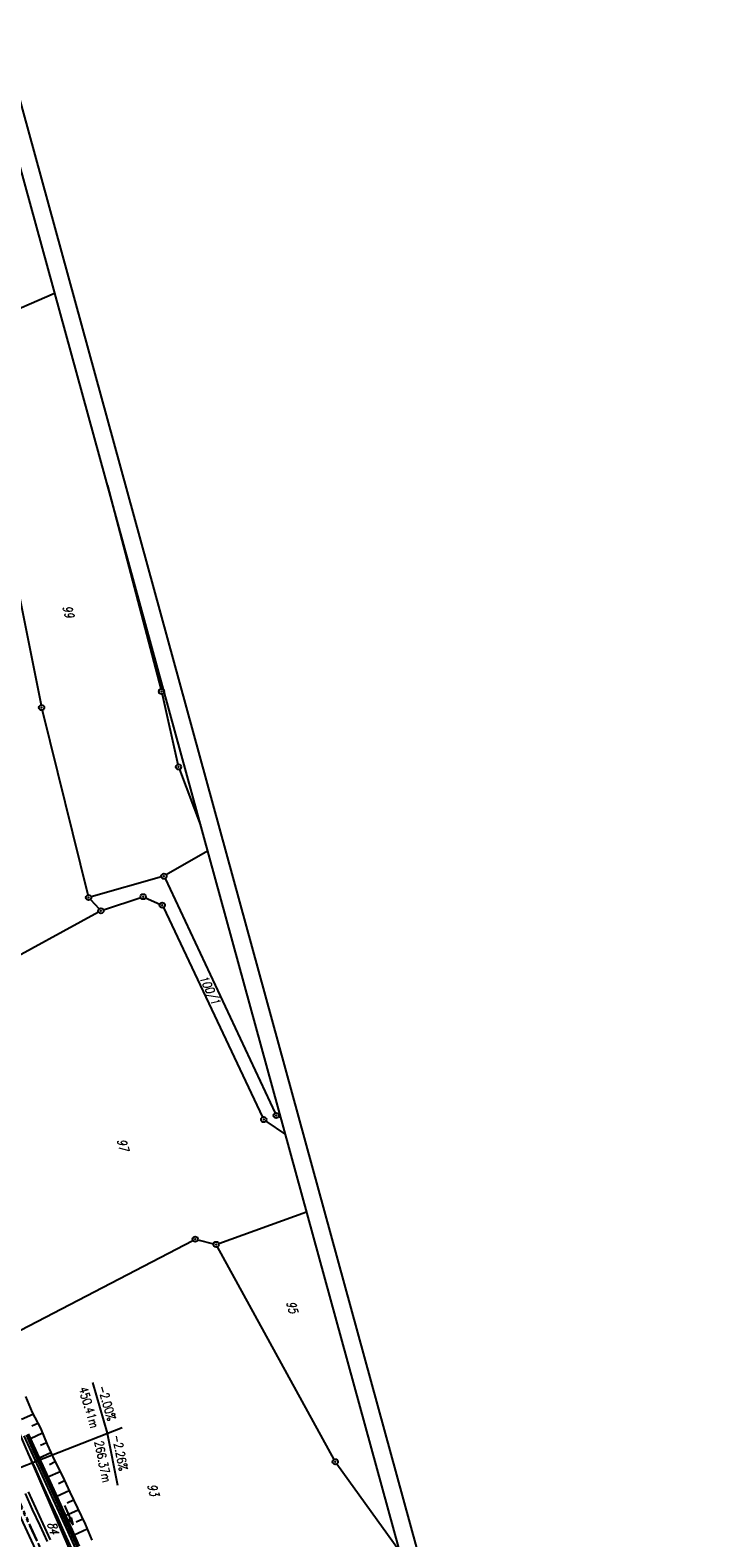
# Model space of a CAD drawing. Extents: x 447258 to 447844, y 441190 to 442763.
# Tile 86 of 123: x 447648 to 447844, y 441587 to 442014. Entities that reach past the tile are written whole.
import ezdxf

# ---------------------------------------------------------------- set-up
doc = ezdxf.new("R2010")
doc.units = 0
doc.header["$LTSCALE"] = 2
doc.header["$MEASUREMENT"] = 0
doc.linetypes.add('AUSGEZOGEN', pattern=[0])
doc.linetypes.add('PHANTOMX2', pattern=[5, 2.5, -0.5, 0.5, -0.5, 0.5, -0.5])
doc.layers.get('0').update_dxf_attribs({"linetype": 'AUSGEZOGEN'})
for name, color, linetype in [('207-FLSTNR', 8, 'AUSGEZOGEN'), ('207-GRENZL', 8, 'AUSGEZOGEN'), ('207-GRENZP', 8, 'AUSGEZOGEN'), ('DB-Wegboeschungen', 15, 'CONTINUOUS'), ('DB-Wege', 15, 'CONTINUOUS'), ('FBRTOP', 250, 'AUSGEZOGEN'), ('Lichtwellenleiter COLT', 46, 'PHANTOMX2'), ('Lichtwellenleiter GLH', 46, 'PHANTOMX2'), ('NZ', 250, 'AUSGEZOGEN'), ('Planeinteilung', 250, 'CONTINUOUS'), ('RAHMEN', 7, 'AUSGEZOGEN')]:
    doc.layers.add(name, color=color, linetype=linetype)
doc.styles.add('ROMANS', font='romans.shx', dxfattribs={"width": 0.8})

# ---------------------------------------------------------------- blocks, each defined once
blk = doc.blocks.new('1135297')
blk.add_line((1135, 297), (0, 297))
at = {"layer": 'RAHMEN'}
blk.add_line((950, 292), (25, 292), dxfattribs=at)
blk = doc.blocks.new('GST')
at = {"color": 0}
blk.add_circle((0, 0), 0.75, dxfattribs=at)
blk.add_point((0, 0), dxfattribs=at)

msp = doc.modelspace()

# ---------------------------------------------------------------- linework, layer by layer
at = {"layer": '207-GRENZL'}
for p, q in [((447654.88, 441939.64), (447629.37, 441928.7)), ((447635.15, 441902.42), (447651.06, 441822.95)), ((447669.89, 441885.2), (447685.01, 441827.51)), ((447685.37, 441826.05), (447689.87, 441806.12)), ((447651.39, 441821.49), (447664.37, 441769.07)), ((447690.3, 441804.69), (447696.3, 441788.85)), ((447698.27, 441781.53), (447686.54, 441774.76)), ((447685.17, 441774.18), (447665.27, 441768.54)), ((447686.21, 441773.7), (447717.41, 441707.2)), ((447665.06, 441767.79), (447667.54, 441765.14)), ((447668.76, 441764.83), (447679.31, 441768.35)), ((447680.71, 441768.29), (447684.74, 441766.49)), ((447667.39, 441764.23), (447619.11, 441737.76)), ((447685.75, 441765.51), (447713.87, 441706.03)), ((447718.43, 441706.26), (447718.99, 441706.06)), ((447714.81, 441704.93), (447720.34, 441701.14)), ((447701.42, 441670.21), (447726.36, 441679.17)), ((447638.03, 441641.91), (447694.1, 441671.09)), ((447695.5, 441671.26), (447699.98, 441670.14)), ((447734.12, 441608.97), (447701.07, 441669.3)), ((447665.56, 441568.8), (447640.47, 441626.86)), ((447658.06, 441565.21), (447630.6, 441624.06)), ((447734.92, 441607.7), (447752.7, 441583.07))]:
    msp.add_line(p, q, dxfattribs=at)
at = {"layer": 'DB-Wegboeschungen', "linetype": 'Continuous'}
for p, q in [((447646.63, 441626.86), (447648.54, 441622.27)), ((447645.54, 441620.35), (447648.74, 441621.81)), ((447648.54, 441622.27), (447650.88, 441617.83)), ((447646.8, 441615.98), (447648.87, 441611.39)), ((447647.08, 441616.07), (447649.14, 441611.53)), ((447647.45, 441616.24), (447649.5, 441611.71)), ((447648.04, 441614.91), (447651.47, 441616.5)), ((447650.18, 441619.18), (447648.48, 441618.42)), ((447650.88, 441617.83), (447652.8, 441613.2)), ((447648.17, 441612.9), (447648.29, 441613)), ((447649.5, 441611.71), (447651.55, 441607.17)), ((447652.58, 441613.71), (447650.93, 441612.96)), ((447652.8, 441613.2), (447654.85, 441608.66)), ((447648.87, 441611.39), (447650.92, 441606.86)), ((447649.14, 441611.53), (447651.19, 441607)), ((447649.41, 441610.2), (447649.7, 441610.3)), ((447650.54, 441609.47), (447653.8, 441610.94)), ((447650.67, 441607.46), (447650.81, 441607.51)), ((447655.04, 441608.25), (447653.41, 441607.45)), ((447654.85, 441608.66), (447657.1, 441604.18)), ((447650.92, 441606.86), (447653.02, 441602.33)), ((447651.19, 441607), (447653.3, 441602.43)), ((447651.55, 441607.17), (447653.67, 441602.6)), ((447651.93, 441604.71), (447652.2, 441604.85)), ((447653, 441604.01), (447656.44, 441605.55)), ((447657.1, 441604.18), (447659.24, 441599.68)), ((447653.02, 441602.33), (447655.09, 441597.75)), ((447653.17, 441602.02), (447653.32, 441602.06)), ((447653.3, 441602.43), (447655.36, 441597.89)), ((447653.67, 441602.6), (447655.72, 441598.06)), ((447654.39, 441599.26), (447654.66, 441599.4)), ((447655.5, 441598.57), (447659.04, 441600.14)), ((447657.73, 441602.87), (447656, 441602.04)), ((447659.24, 441599.68), (447661.41, 441595.12)), ((447655.09, 441597.75), (447657.14, 441593.21)), ((447655.36, 441597.89), (447657.41, 441593.35)), ((447655.63, 441596.56), (447655.77, 441596.6)), ((447655.72, 441598.06), (447657.79, 441593.47)), ((447657.68, 441595.91), (447659.33, 441592.26)), ((447657.98, 441593.06), (447661.59, 441594.71)), ((447660.3, 441597.39), (447658.51, 441596.6)), ((447661.41, 441595.12), (447663.55, 441590.62)), ((447656.89, 441593.81), (447657.16, 441593.95)), ((447657.14, 441593.21), (447659.19, 441588.67)), ((447657.41, 441593.35), (447659.48, 441588.76)), ((447657.79, 441593.47), (447659.84, 441588.94)), ((447658.1, 441591.05), (447658.23, 441591.15)), ((447659.33, 441592.26), (447658.96, 441592.1)), ((447658.96, 441592.1), (447660.15, 441590.44)), ((447659.69, 441592.43), (447659.33, 441592.26)), ((447660.15, 441590.44), (447659.69, 441592.43)), ((447662.89, 441592.03), (447661.06, 441591.17)), ((447663.55, 441590.62), (447665.46, 441586.03)), ((447659.19, 441588.67), (447661.26, 441584.09)), ((447659.35, 441588.35), (447659.63, 441588.45)), ((447659.48, 441588.76), (447661.53, 441584.23)), ((447659.84, 441588.94), (447661.89, 441584.4)), ((447660.43, 441587.6), (447664.1, 441589.27))]:
    msp.add_line(p, q, dxfattribs=at)
at = {"layer": 'DB-Wege', "linetype": 'Continuous'}
for p, q in [((447646.21, 441615.68), (447648.26, 441611.15)), ((447647.34, 441610.74), (447649.46, 441606.17)), ((447648.26, 441611.15), (447650.36, 441606.62)), ((447649.46, 441606.17), (447651.51, 441601.63)), ((447650.36, 441606.62), (447652.43, 441602.04)), ((447646.53, 441599.33), (447648.58, 441594.79)), ((447647.43, 441599.78), (447649.5, 441595.2)), ((447651.51, 441601.63), (447653.56, 441597.1)), ((447652.43, 441602.04), (447654.48, 441597.5)), ((447648.58, 441594.79), (447650.68, 441590.27)), ((447649.5, 441595.2), (447651.55, 441590.66)), ((447653.56, 441597.1), (447655.68, 441592.53)), ((447654.48, 441597.5), (447656.6, 441592.93)), ((447650.68, 441590.27), (447652.75, 441585.69)), ((447651.55, 441590.66), (447653.65, 441586.14)), ((447655.68, 441592.53), (447657.73, 441587.99)), ((447656.6, 441592.93), (447658.65, 441588.39)), ((447657.73, 441587.99), (447659.83, 441583.47)), ((447658.65, 441588.39), (447660.7, 441583.85))]:
    msp.add_line(p, q, dxfattribs=at)
at = {"layer": 'FBRTOP'}
msp.add_lwpolyline([(447621.84, 441538.2, 0.000001), (447626.14, 441528.44, 0.000001), (447630.88, 441517.67)], format="xyb", dxfattribs=at)
at = {"layer": 'Lichtwellenleiter COLT', "flags": 128}
msp.add_lwpolyline([(447442.96, 442335.56), (447456.7, 442249.29), (447463.6, 442209.09), (447469.32, 442174.78), (447469.36, 442166.15), (447470.01, 442158.25), (447478.55, 442083.31), (447480.14, 442073.68), (447482.71, 442066.62), (447489.76, 442034.75), (447494.21, 442009.95), (447495.29, 441993.16), (447497.59, 441980.16), (447507.01, 441951.68), (447515.71, 441920.25), (447518.26, 441903.22), (447520.43, 441896.13), (447523.64, 441884.43), (447526.37, 441878.79), (447528.11, 441866.61), (447535.41, 441848.78), (447549.9, 441801.26), (447568.27, 441742.34), (447581.42, 441716.38), (447612.07, 441661.31), (447621.06, 441647.3), (447628.35, 441633.93), (447651.39, 441582.52), (447667.47, 441546.03), (447670.34, 441536.67), (447673.43, 441498.26), (447664.89, 441495.23), (447661.03, 441486.35), (447675.09, 441449.74), (447687.91, 441416.57), (447692.3, 441403.5), (447701.96, 441375.5), (447703.06, 441372.66), (447718.41, 441332.85), (447728.05, 441307.18), (447736.09, 441285.14), (447740.65, 441276.91), (447753.75, 441244.43), (447753.96, 441243.94)], dxfattribs=at)
at = {"layer": 'Lichtwellenleiter GLH', "flags": 128}
msp.add_lwpolyline([(447443.04, 442335.58), (447446.8, 442314.88), (447447.2, 442307.73), (447447.04, 442305.66), (447448.11, 442303.18), (447455.85, 442257.88), (447455.97, 442254.99), (447459.18, 442233.7), (447462.55, 442212.49), (447466.16, 442189.43), (447469.2, 442166.06), (447470.01, 442158.25), (447477.85, 442087.76), (447478.83, 442082.34), (447479.74, 442076.08), (447482.71, 442066.62), (447482.87, 442066.06), (447485.15, 442052.08), (447487.03, 442045.02), (447495.36, 441997.64), (447495.6, 441995.69), (447495.21, 441993.32), (447496.28, 441982.82), (447499.1, 441971.42), (447507.79, 441945.91), (447510.42, 441935.5), (447513.48, 441923.43), (447517.9, 441903.13), (447521.94, 441888.8), (447544.37, 441820.37), (447557.57, 441774.31), (447581.17, 441717.98), (447600.46, 441683.64), (447618.3, 441651.87), (447628.98, 441630.36), (447653.54, 441577.92), (447660.35, 441562.95), (447664.56, 441553.74), (447668.65, 441544.5), (447669.8, 441541.08), (447661.43, 441483.76), (447662.61, 441481.55), (447669.4, 441464.07), (447675.66, 441448.3), (447681.09, 441434.84), (447685.34, 441422.75), (447689.15, 441411.07), (447689.92, 441408.69), (447693.54, 441400.58), (447697.25, 441388.48), (447698.59, 441384.75), (447711.28, 441353.27), (447728.9, 441302.55), (447734.68, 441288.07), (447738.28, 441281.65), (447743.23, 441270.19), (447752.44, 441247.18), (447753.82, 441243.9)], dxfattribs=at)
at = {"layer": 'NZ'}
for p, q in [((447665.61, 441630.77), (447669.83, 441616.38)), ((447632.4, 441601.75), (447674.04, 441618.02)), ((447669.83, 441616.38), (447672.78, 441601.67))]:
    msp.add_line(p, q, dxfattribs=at)

# ---------------------------------------------------------------- block references
at = {"layer": '207-GRENZP', "rotation": 285.3280982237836}
for p in [(447685.2, 441826.78), (447651.21, 441822.22), (447690.04, 441805.39), (447685.89, 441774.38), (447664.55, 441768.34), (447680.02, 441768.59), (447685.43, 441766.19), (447668.05, 441764.59), (447714.19, 441705.35), (447717.73, 441706.52), (447694.77, 441671.44), (447700.71, 441669.96), (447734.48, 441608.31)]:
    msp.add_blockref('GST', p, dxfattribs=at)
at = {"layer": 'Planeinteilung', "linetype": 'Continuous', "rotation": 285.3280982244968}
msp.add_blockref('1135297', (447257.6, 442284.75), dxfattribs=at)

# ---------------------------------------------------------------- texts
at = {"layer": '207-FLSTNR', "style": 'ROMANS', "oblique": 15, "width": 0.8}
for s, rotation, p in [('99', 285.3281, (447657.17, 441850.8)), ('100/1', 296.2578, (447695.81, 441745.58)), ('97', 285.3281, (447672.63, 441699.53)), ('95', 285.3281, (447720.63, 441653.54)), ('93', 285.3281, (447681.21, 441601.68)), ('84', 285.3281, (447652.82, 441590.87))]:
    msp.add_text(s, height=2.5, rotation=rotation, dxfattribs=at).set_placement(p)
at = {"layer": 'NZ', "style": 'ROMANS', "width": 0.8}
for s, rotation, p in [('450.41m', 286.3378, (447661.73, 441629.08)), ('-2.00%', 286.3378, (447667.08, 441629.6)), ('266.37m', 281.3378, (447666.19, 441613.96)), ('-2.26%', 281.3378, (447671.23, 441615.68))]:
    msp.add_text(s, height=2.5, rotation=rotation, dxfattribs=at).set_placement(p)

doc.saveas('drawing.dxf')
